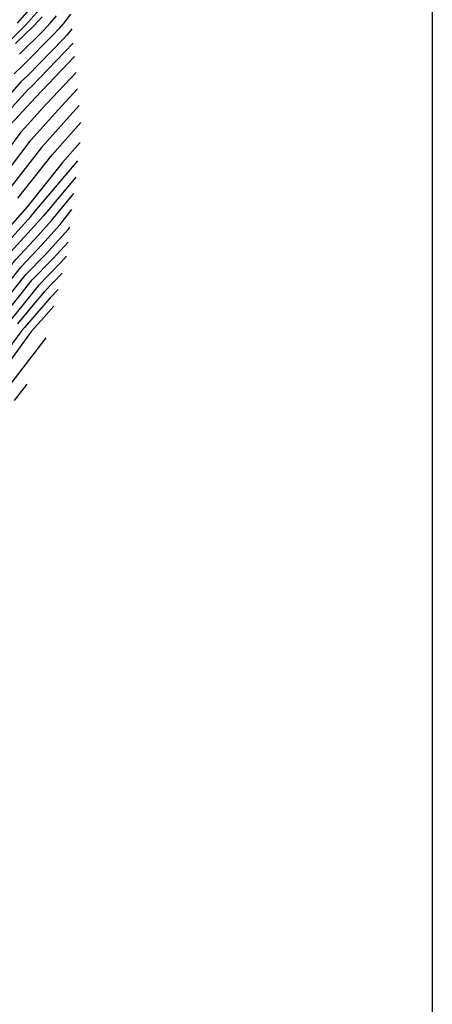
# Model space of a CAD drawing. Header units: metres. Extents: x -53000 to 0, y -90750 to 6.
# Tile 25 of 29: x -52090 to -52000, y -90379 to -90163. Entities that reach past the tile are written whole.
import ezdxf

# ---------------------------------------------------------------- set-up
doc = ezdxf.new("R2010")
doc.units = ezdxf.units.M
doc.layers.add('7101000', color=7, linetype='Continuous')
doc.layers.add('7102000', color=7, linetype='Continuous')
picture_1 = doc.add_image_def('image1.tif', size_in_pixel=(4000, 3000))

msp = doc.modelspace()

# ---------------------------------------------------------------- linework, layer by layer
at = {"layer": '7101000'}
for points in [[(-52091.22, -90168.52, 110), (-52087.2, -90164.69, 110), (-52085.42, -90162.74, 110)], [(-52078.32, -90171.39, 120), (-52086.89, -90180.36, 120), (-52092.37, -90186.33, 120)], [(-52077.13, -90190.23, 130), (-52080.95, -90194.57, 130), (-52088.71, -90204.28, 130), (-52094.63, -90210.99, 130)], [(-52121.29, -90228.64, 140), (-52117.56, -90229.67, 140), (-52114.91, -90230.64, 140), (-52112.34, -90231.8, 140), (-52109.3, -90233.48, 140), (-52106.71, -90234.99, 140), (-52105.7, -90235.49, 140), (-52105.35, -90235.57, 140), (-52104.71, -90235.72, 140), (-52103.73, -90235.6, 140), (-52102.33, -90234.74, 140), (-52101.39, -90233.89, 140), (-52100.37, -90232.87, 140), (-52098.24, -90230.64, 140), (-52095.44, -90227.48, 140), (-52092.58, -90223.7, 140), (-52088.87, -90218.98, 140), (-52084.69, -90214.7, 140), (-52079.68, -90209.13, 140), (-52079.34, -90208.7, 140)], [(-52082.85, -90226.01, 150), (-52085.07, -90228.52, 150), (-52087.7, -90231.49, 150), (-52092.32, -90237.85, 150)]]:
    msp.add_polyline3d(points, dxfattribs=at)
at = {"layer": '7102000'}
for points in [[(-52090.76, -90164.12, 106), (-52086.47, -90159.2, 106)], [(-52084.83, -90159.83, 108), (-52089, -90164.5, 108), (-52092.91, -90168.4, 108)], [(-52079.2, -90162.11, 114), (-52080.8, -90164.24, 114), (-52081.82, -90165.41, 114), (-52082.89, -90166.58, 114), (-52089.49, -90173.25, 114), (-52091.54, -90175.16, 114)], [(-52090.36, -90170.89, 112), (-52085.05, -90165.63, 112), (-52083.62, -90164.07, 112), (-52082.26, -90162.52, 112)], [(-52078.89, -90165.38, 116), (-52079.35, -90165.96, 116), (-52080.03, -90166.74, 116), (-52080.74, -90167.52, 116), (-52088.62, -90175.62, 116), (-52089.99, -90176.89, 116), (-52095.72, -90183.33, 116)], [(-52135.43, -90194.85, 118), (-52132.22, -90194.89, 118), (-52129.65, -90195.22, 118), (-52127.34, -90195.58, 118), (-52123.41, -90196.4, 118), (-52119.16, -90197.59, 118), (-52114.92, -90199.57, 118), (-52110.5, -90201.4, 118), (-52108.81, -90201.57, 118), (-52108.51, -90201.6, 118), (-52106.86, -90201.15, 118), (-52100.36, -90193.18, 118), (-52100.05, -90192.87, 118), (-52094.04, -90184.83, 118), (-52088.44, -90178.62, 118), (-52087.76, -90177.99, 118), (-52078.6, -90168.48, 118)], [(-52077.99, -90174.92, 122), (-52084.4, -90181.71, 122), (-52090.08, -90187.97, 122), (-52096.62, -90196.68, 122)], [(-52094.64, -90198.58, 124), (-52087.8, -90189.62, 124), (-52081.9, -90183.07, 124), (-52077.65, -90178.5, 124)], [(-52077.3, -90182.14, 126), (-52079.41, -90184.43, 126), (-52085.52, -90191.27, 126), (-52092.66, -90200.48, 126)], [(-52090.69, -90202.38, 128), (-52083.23, -90192.92, 128), (-52076.95, -90185.84, 128)], [(-52093.48, -90212.59, 132), (-52087.91, -90206.36, 132), (-52086.9, -90205.25, 132), (-52077.61, -90194.24, 132)], [(-52078.03, -90197.76, 134), (-52085.1, -90206.22, 134), (-52087.1, -90208.45, 134), (-52092.32, -90214.19, 134)], [(-52122.33, -90223.25, 136), (-52120.58, -90223.67, 136), (-52114.46, -90226.18, 136), (-52112.87, -90226.76, 136), (-52110.44, -90227.85, 136), (-52108.61, -90228.86, 136), (-52107.06, -90229.77, 136), (-52106.45, -90230.07, 136), (-52106.27, -90230.11, 136), (-52105.85, -90230.21, 136), (-52105.27, -90230.13, 136), (-52103.73, -90229.62, 136), (-52103.17, -90229.11, 136), (-52102.55, -90228.49, 136), (-52100.58, -90226.66, 136), (-52098.9, -90224.77, 136), (-52093.4, -90218.62, 136), (-52091.17, -90215.79, 136), (-52086.3, -90210.53, 136), (-52083.29, -90207.19, 136), (-52078.46, -90201.33, 136)], [(-52108.96, -90231.17, 138), (-52106.89, -90232.38, 138), (-52106.08, -90232.78, 138), (-52105.81, -90232.84, 138), (-52105.28, -90232.97, 138), (-52104.5, -90232.86, 138), (-52103.03, -90232.18, 138), (-52102.28, -90231.5, 138), (-52101.46, -90230.68, 138), (-52099.41, -90228.65, 138), (-52097.17, -90226.12, 138), (-52092.99, -90221.16, 138), (-52090.02, -90217.39, 138), (-52085.49, -90212.62, 138), (-52081.49, -90208.16, 138), (-52078.88, -90204.89, 138)], [(-52104.21, -90238.45, 142), (-52104, -90238.33, 142), (-52103.69, -90238.09, 142), (-52102.62, -90237.67, 142), (-52101.12, -90236.5, 142), (-52099.58, -90234.68, 142), (-52098.76, -90233.86, 142), (-52096.13, -90230.81, 142), (-52093.89, -90228.28, 142), (-52091.08, -90224.66, 142), (-52087.57, -90220.28, 142), (-52083.06, -90215.66, 142), (-52079.73, -90212, 142)], [(-52080.1, -90215.05, 144), (-52081.44, -90216.62, 144), (-52086.27, -90221.57, 144), (-52089.58, -90225.63, 144), (-52092.34, -90229.08, 144)], [(-52081, -90218.8, 146), (-52084.96, -90222.87, 146), (-52088.08, -90226.59, 146), (-52090.8, -90229.89, 146)], [(-52081.91, -90222.36, 148), (-52083.66, -90224.16, 148), (-52086.57, -90227.56, 148), (-52089.25, -90230.69, 148), (-52089.81, -90231.32, 148), (-52093.93, -90236.85, 148)], [(-52084.63, -90232.94, 152), (-52093.9, -90245.11, 152)], [(-52088.74, -90243.07, 154), (-52091.55, -90246.66, 154)]]:
    msp.add_polyline3d(points, dxfattribs=at)

# ---------------------------------------------------------------- pictures from other files: only their frames are drawn
image = msp.add_image(picture_1, insert=(-53000.12, -90749.88), size_in_units=(1000, 750))
image.dxf.flags = 6

doc.saveas('drawing.dxf')
